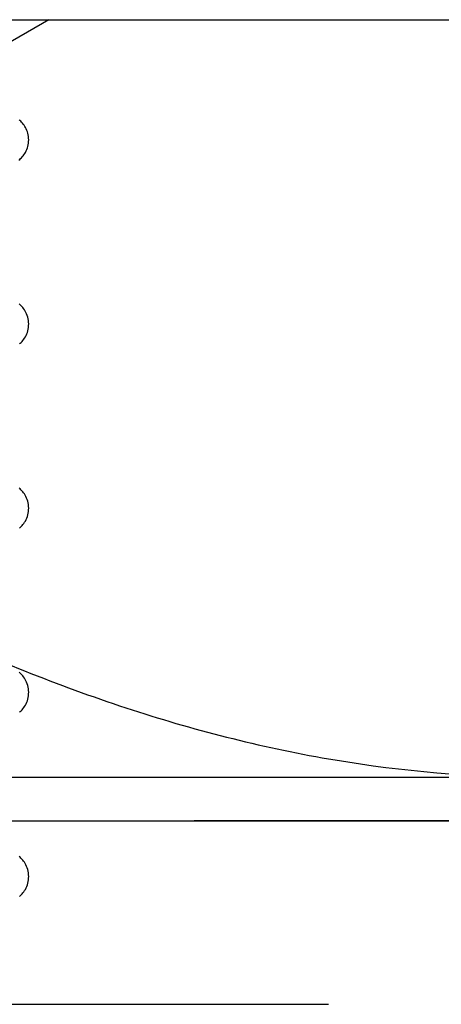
# Model space of a CAD drawing. Header units: millimetres. Extents: x 411 to 589, y 424 to 576.
# Tile 22 of 23: x 524 to 529, y 558 to 571. Entities that reach past the tile are written whole.
import ezdxf

# ---------------------------------------------------------------- set-up
doc = ezdxf.new("R2010")
doc.units = ezdxf.units.MM
doc.header["$LTSCALE"] = 65.185185
doc.linetypes.add('HIDDEN', pattern=[0.2, 0.1, -0.1])
doc.layers.add('FASEN', color=7, linetype='CONTINUOUS')
doc.layers.add('KONST.EL_MIT_GEO', color=7, linetype='CONTINUOUS')

msp = doc.modelspace()

# ---------------------------------------------------------------- linework, layer by layer
at = {"layer": 'FASEN', "color": 7, "linetype": 'Continuous'}
msp.add_line((462, 560.475), (538, 560.475), dxfattribs=at)
at = {"layer": 'KONST.EL_MIT_GEO', "color": 7, "linetype": 'Continuous'}
for p, q in [((459.585, 570.525), (540.415, 570.525)), ((465, 561.025), (535, 561.025))]:
    msp.add_line(p, q, dxfattribs=at)
at = {"layer": 'KONST.EL_MIT_GEO', "color": 8, "linetype": 'HIDDEN'}
for p, q in [((524.157, 570.525), (522.839, 569.764)), ((532.5, 560.475), (467.5, 560.475)), ((469, 558.175), (531, 558.175))]:
    msp.add_line(p, q, dxfattribs=at)
for points in [[(523.781, 568.763), (523.791, 568.772), (523.802, 568.782), (523.813, 568.792), (523.824, 568.804), (523.834, 568.817), (523.844, 568.831), (523.854, 568.845), (523.864, 568.861), (523.873, 568.879), (523.88, 568.897), (523.887, 568.916), (523.893, 568.936), (523.898, 568.956), (523.901, 568.977), (523.903, 568.997), (523.904, 569.018), (523.903, 569.039), (523.901, 569.059), (523.898, 569.08), (523.893, 569.1), (523.888, 569.119), (523.881, 569.137), (523.873, 569.155), (523.865, 569.172), (523.856, 569.187), (523.846, 569.202), (523.836, 569.216), (523.826, 569.229), (523.815, 569.24), (523.804, 569.251), (523.793, 569.261), (523.783, 569.27)], [(523.787, 566.458), (523.797, 566.467), (523.808, 566.478), (523.82, 566.49), (523.831, 566.502), (523.841, 566.516), (523.852, 566.531), (523.862, 566.547), (523.871, 566.565), (523.879, 566.583), (523.887, 566.603), (523.893, 566.623), (523.898, 566.645), (523.901, 566.666), (523.903, 566.688), (523.904, 566.71), (523.903, 566.731), (523.901, 566.753), (523.897, 566.774), (523.892, 566.795), (523.885, 566.816), (523.878, 566.835), (523.869, 566.853), (523.86, 566.87), (523.85, 566.886), (523.84, 566.901), (523.829, 566.915), (523.818, 566.927), (523.807, 566.939), (523.796, 566.949), (523.785, 566.959)], [(523.787, 564.148), (523.797, 564.157), (523.808, 564.168), (523.82, 564.18), (523.831, 564.192), (523.841, 564.206), (523.852, 564.221), (523.862, 564.237), (523.871, 564.255), (523.879, 564.273), (523.887, 564.293), (523.893, 564.313), (523.898, 564.335), (523.901, 564.356), (523.903, 564.378), (523.904, 564.4), (523.903, 564.421), (523.901, 564.443), (523.897, 564.464), (523.892, 564.485), (523.885, 564.506), (523.878, 564.525), (523.869, 564.543), (523.86, 564.56), (523.85, 564.576), (523.84, 564.591), (523.829, 564.605), (523.818, 564.617), (523.807, 564.629), (523.796, 564.639), (523.785, 564.649)], [(523.787, 561.838), (523.797, 561.847), (523.808, 561.858), (523.82, 561.87), (523.831, 561.882), (523.841, 561.896), (523.852, 561.911), (523.862, 561.927), (523.871, 561.945), (523.879, 561.963), (523.887, 561.983), (523.893, 562.003), (523.898, 562.025), (523.901, 562.046), (523.903, 562.068), (523.904, 562.09), (523.903, 562.111), (523.901, 562.133), (523.897, 562.154), (523.892, 562.175), (523.885, 562.196), (523.878, 562.215), (523.869, 562.233), (523.86, 562.25), (523.85, 562.266), (523.84, 562.281), (523.829, 562.295), (523.818, 562.307), (523.807, 562.319), (523.796, 562.329), (523.785, 562.339)], [(523.787, 559.528), (523.797, 559.537), (523.808, 559.548), (523.82, 559.56), (523.831, 559.572), (523.841, 559.586), (523.852, 559.601), (523.862, 559.617), (523.871, 559.635), (523.879, 559.653), (523.887, 559.673), (523.893, 559.693), (523.898, 559.715), (523.901, 559.736), (523.903, 559.758), (523.904, 559.78), (523.903, 559.801), (523.901, 559.823), (523.897, 559.844), (523.892, 559.865), (523.885, 559.886), (523.878, 559.905), (523.869, 559.923), (523.86, 559.94), (523.85, 559.956), (523.84, 559.971), (523.829, 559.985), (523.818, 559.997), (523.807, 560.009), (523.796, 560.019), (523.785, 560.029)]]:
    msp.add_lwpolyline(points, dxfattribs=at)
at = {"layer": 'KONST.EL_MIT_GEO', "color": 7, "linetype": 'Continuous'}
msp.add_open_spline([(520.207, 564.151), (521.015, 563.685), (522.64, 562.828), (525.159, 561.82), (527.72, 561.174), (529.454, 561.025), (530.311, 561.025)], degree=3, knots=[0, 0, 0, 0, 0.261651, 0.514508, 0.759604, 1, 1, 1, 1], dxfattribs=at)

doc.saveas('drawing.dxf')
